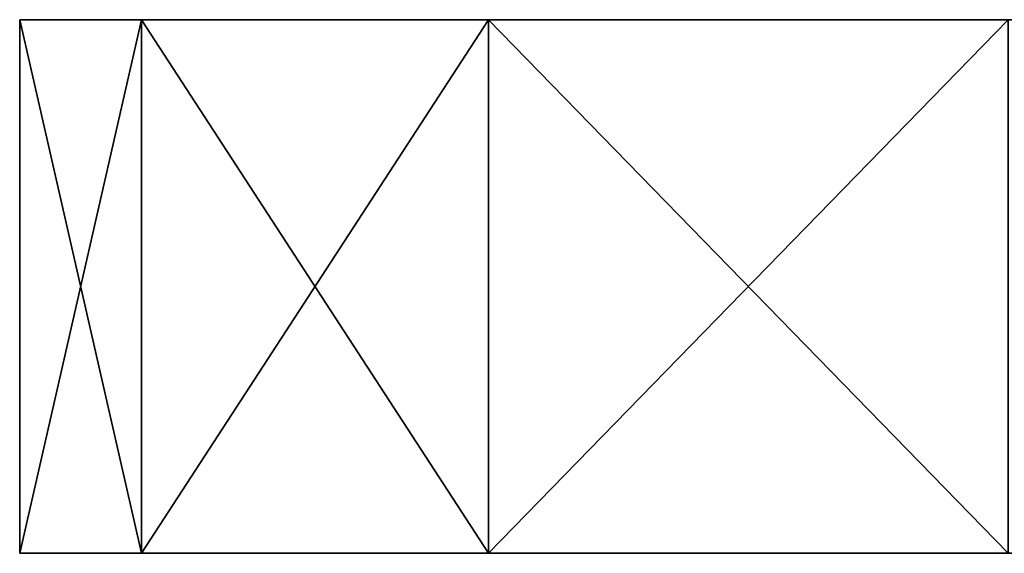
# Model space of a CAD drawing. Extents: x 907 to 1501, y 0 to 291.
# Tile 117 of 221: x 1126.89 to 1128.74, y 158.66 to 159.66. Entities that reach past the tile are written whole.
import ezdxf

# ---------------------------------------------------------------- set-up
doc = ezdxf.new("R2010")
doc.units = 0
doc.header["$LTSCALE"] = 25.4
doc.layers.get('0').update_dxf_attribs({"color": 13, "linetype": 'CONTINUOUS'})

# ---------------------------------------------------------------- blocks, each defined once
blk = doc.blocks.new('GIOTTO-LED-M-8170_STL')
at = {"color": 44}
for p, q in [((225.5646, 62.5607, 131.25), (223.4433, 61.682, 131.25)), ((225.5646, 62.5607, 131.25), (223.4433, 61.682, 131.25)), ((224.4165, 62.3324, 131.25), (223.4433, 61.682, 131.25)), ((223.4433, 61.682, 131.25), (224.4165, 62.3324, 132.25)), ((223.4433, 61.682, 131.25), (224.4165, 62.3324, 132.25)), ((223.4433, 61.682, 132.25), (224.4165, 62.3324, 132.25)), ((223.4433, 61.682, 132.25), (224.4165, 62.3324, 132.25)), ((224.4165, 62.3324, 131.25), (223.4433, 61.682, 131.25)), ((223.4433, 61.682, 131.25), (222.793, 60.7088, 131.25)), ((222.793, 60.7088, 131.25), (223.4433, 61.682, 132.25)), ((222.793, 60.7088, 131.25), (223.4433, 61.682, 132.25)), ((222.793, 60.7088, 132.25), (223.4433, 61.682, 132.25)), ((222.793, 60.7088, 132.25), (223.4433, 61.682, 132.25)), ((223.4433, 61.682, 131.25), (222.793, 60.7088, 131.25)), ((223.4433, 61.682, 131.25), (223.4433, 61.682, 132.25)), ((223.4433, 61.682, 131.25), (223.4433, 61.682, 132.25)), ((295.3884, 23.4561, 132.25), (223.4433, 61.682, 132.25)), ((295.3884, 23.4561, 132.25), (223.4433, 61.682, 132.25)), ((223.4433, 61.682, 131.25), (229.0646, 55.0607, 131.25)), ((223.4433, 61.682, 131.25), (229.0646, 55.0607, 131.25)), ((222.793, 60.7088, 131.25), (222.5646, 59.5607, 131.25)), ((222.5646, 59.5607, 131.25), (222.793, 60.7088, 132.25)), ((222.5646, 59.5607, 131.25), (222.793, 60.7088, 132.25)), ((222.5646, 59.5607, 132.25), (222.793, 60.7088, 132.25)), ((222.5646, 59.5607, 132.25), (222.793, 60.7088, 132.25)), ((222.793, 60.7088, 131.25), (222.5646, 59.5607, 131.25)), ((222.793, 60.7088, 131.25), (222.793, 60.7088, 132.25)), ((222.793, 60.7088, 131.25), (222.793, 60.7088, 132.25)), ((294.6582, 21.5713, 132.25), (222.793, 60.7088, 132.25)), ((294.6582, 21.5713, 132.25), (222.793, 60.7088, 132.25)), ((295.3884, 23.4561, 132.25), (222.793, 60.7088, 132.25)), ((295.3884, 23.4561, 132.25), (222.793, 60.7088, 132.25)), ((229.0646, 55.0607, 131.25), (222.793, 60.7088, 131.25)), ((229.0646, 55.0607, 131.25), (222.793, 60.7088, 131.25)), ((222.5646, 59.5607, 131.25), (222.5646, 59.5607, 132.25)), ((222.5646, 3.5607, 132.25), (222.5646, 59.5607, 132.25)), ((222.5646, 59.5607, 132.25), (222.5646, 3.5607, 131.25)), ((222.5646, 59.5607, 132.25), (222.5646, 3.5607, 131.25)), ((222.5646, 59.5607, 131.25), (222.5646, 59.5607, 132.25)), ((222.5646, 59.5607, 131.25), (222.5646, 3.5607, 131.25)), ((294.5646, 20.5607, 132.25), (222.5646, 59.5607, 132.25)), ((222.5646, 3.5607, 132.25), (222.5646, 59.5607, 132.25)), ((294.5646, 20.5607, 132.25), (222.5646, 59.5607, 132.25)), ((294.6582, 21.5713, 132.25), (222.5646, 59.5607, 132.25)), ((294.6582, 21.5713, 132.25), (222.5646, 59.5607, 132.25)), ((222.5646, 59.5607, 131.25), (222.5646, 3.5607, 131.25)), ((222.5646, 59.5607, 131.25), (229.0646, 55.0607, 131.25)), ((222.5646, 59.5607, 131.25), (229.0646, 55.0607, 131.25)), ((222.5646, 3.5607, 131.25), (229.0646, 55.0607, 131.25)), ((222.5646, 3.5607, 131.25), (229.0646, 55.0607, 131.25)), ((294.5646, 20.5607, 132.25), (222.5646, 3.5607, 132.25)), ((294.5646, 20.5607, 132.25), (222.5646, 3.5607, 132.25)), ((294.6582, 19.5501, 132.25), (222.5646, 3.5607, 132.25)), ((294.6582, 19.5501, 132.25), (222.5646, 3.5607, 132.25)), ((222.793, 2.4127, 132.25), (294.6582, 19.5501, 132.25)), ((222.793, 2.4127, 132.25), (294.6582, 19.5501, 132.25)), ((294.6582, 19.5501, 132.25), (223.4433, 1.4394, 132.25)), ((294.6582, 19.5501, 132.25), (223.4433, 1.4394, 132.25)), ((222.5646, 3.5607, 131.25), (229.0646, 8.0607, 131.25)), ((222.5646, 3.5607, 131.25), (229.0646, 8.0607, 131.25)), ((229.0646, 8.0607, 131.25), (222.793, 2.4127, 131.25)), ((229.0646, 8.0607, 131.25), (222.793, 2.4127, 131.25)), ((223.4433, 1.4394, 131.25), (229.0646, 8.0607, 131.25)), ((223.4433, 1.4394, 131.25), (229.0646, 8.0607, 131.25)), ((222.5646, 3.5607, 131.25), (222.5646, 3.5607, 132.25)), ((222.5646, 3.5607, 131.25), (222.5646, 3.5607, 132.25)), ((222.5646, 3.5607, 131.25), (222.793, 2.4127, 131.25)), ((222.793, 2.4127, 131.25), (222.5646, 3.5607, 132.25)), ((222.793, 2.4127, 131.25), (222.5646, 3.5607, 132.25)), ((222.793, 2.4127, 132.25), (222.5646, 3.5607, 132.25)), ((222.793, 2.4127, 132.25), (222.5646, 3.5607, 132.25)), ((222.5646, 3.5607, 131.25), (222.793, 2.4127, 131.25)), ((222.793, 2.4127, 131.25), (222.793, 2.4127, 132.25)), ((222.793, 2.4127, 131.25), (222.793, 2.4127, 132.25)), ((222.793, 2.4127, 131.25), (223.4433, 1.4394, 131.25)), ((223.4433, 1.4394, 131.25), (222.793, 2.4127, 132.25)), ((223.4433, 1.4394, 131.25), (222.793, 2.4127, 132.25)), ((223.4433, 1.4394, 132.25), (222.793, 2.4127, 132.25)), ((223.4433, 1.4394, 132.25), (222.793, 2.4127, 132.25)), ((222.793, 2.4127, 131.25), (223.4433, 1.4394, 131.25)), ((223.4433, 1.4394, 131.25), (223.4433, 1.4394, 132.25)), ((223.4433, 1.4394, 131.25), (223.4433, 1.4394, 132.25)), ((223.4433, 1.4394, 131.25), (224.4165, 0.7891, 131.25)), ((224.4165, 0.7891, 131.25), (223.4433, 1.4394, 132.25)), ((224.4165, 0.7891, 131.25), (223.4433, 1.4394, 132.25)), ((224.4165, 0.7891, 132.25), (223.4433, 1.4394, 132.25)), ((224.4165, 0.7891, 132.25), (223.4433, 1.4394, 132.25)), ((223.4433, 1.4394, 131.25), (224.4165, 0.7891, 131.25))]:
    blk.add_line(p, q, dxfattribs=at)
mesh = blk.add_polyface(dxfattribs=at)
corners = [(225.5646, 62.5607, 131.25), (223.4433, 61.682, 131.25), (224.4165, 62.3324, 131.25)]
mesh.append_faces([[corners[k] for k in face] for face in [(0, 1, 2)]], dxfattribs={"color": 44})
mesh = blk.add_polyface(dxfattribs=at)
corners = [(229.0646, 55.0607, 131.25), (223.4433, 61.682, 131.25), (225.5646, 62.5607, 131.25)]
mesh.append_faces([[corners[k] for k in face] for face in [(0, 1, 2)]], dxfattribs={"color": 44})
mesh = blk.add_polyface(dxfattribs=at)
corners = [(224.4165, 62.3324, 132.25), (224.4165, 62.3324, 131.25), (223.4433, 61.682, 131.25)]
mesh.append_faces([[corners[k] for k in face] for face in [(0, 1, 2)]], dxfattribs={"color": 44})
mesh = blk.add_polyface(dxfattribs=at)
corners = [(224.4165, 62.3324, 132.25), (223.4433, 61.682, 131.25), (223.4433, 61.682, 132.25)]
mesh.append_faces([[corners[k] for k in face] for face in [(0, 1, 2)]], dxfattribs={"color": 44})
mesh = blk.add_polyface(dxfattribs=at)
corners = [(295.3884, 23.4561, 132.25), (224.4165, 62.3324, 132.25), (223.4433, 61.682, 132.25)]
mesh.append_faces([[corners[k] for k in face] for face in [(0, 1, 2)]], dxfattribs={"color": 44})
mesh = blk.add_polyface(dxfattribs=at)
corners = [(223.4433, 61.682, 131.25), (222.793, 60.7088, 131.25), (223.4433, 61.682, 132.25)]
mesh.append_faces([[corners[k] for k in face] for face in [(0, 1, 2)]], dxfattribs={"color": 44})
mesh = blk.add_polyface(dxfattribs=at)
corners = [(223.4433, 61.682, 132.25), (222.793, 60.7088, 131.25), (222.793, 60.7088, 132.25)]
mesh.append_faces([[corners[k] for k in face] for face in [(0, 1, 2)]], dxfattribs={"color": 44})
mesh = blk.add_polyface(dxfattribs=at)
corners = [(295.3884, 23.4561, 132.25), (223.4433, 61.682, 132.25), (222.793, 60.7088, 132.25)]
mesh.append_faces([[corners[k] for k in face] for face in [(0, 1, 2)]], dxfattribs={"color": 44})
mesh = blk.add_polyface(dxfattribs=at)
corners = [(229.0646, 55.0607, 131.25), (222.793, 60.7088, 131.25), (223.4433, 61.682, 131.25)]
mesh.append_faces([[corners[k] for k in face] for face in [(0, 1, 2)]], dxfattribs={"color": 44})
mesh = blk.add_polyface(dxfattribs=at)
corners = [(222.793, 60.7088, 131.25), (222.5646, 59.5607, 131.25), (222.793, 60.7088, 132.25)]
mesh.append_faces([[corners[k] for k in face] for face in [(0, 1, 2)]], dxfattribs={"color": 44})
mesh = blk.add_polyface(dxfattribs=at)
corners = [(222.793, 60.7088, 132.25), (222.5646, 59.5607, 131.25), (222.5646, 59.5607, 132.25)]
mesh.append_faces([[corners[k] for k in face] for face in [(0, 1, 2)]], dxfattribs={"color": 44})
mesh = blk.add_polyface(dxfattribs=at)
corners = [(294.6582, 21.5713, 132.25), (222.793, 60.7088, 132.25), (222.5646, 59.5607, 132.25)]
mesh.append_faces([[corners[k] for k in face] for face in [(0, 1, 2)]], dxfattribs={"color": 44})
mesh = blk.add_polyface(dxfattribs=at)
corners = [(229.0646, 55.0607, 131.25), (222.5646, 59.5607, 131.25), (222.793, 60.7088, 131.25)]
mesh.append_faces([[corners[k] for k in face] for face in [(0, 1, 2)]], dxfattribs={"color": 44})
mesh = blk.add_polyface(dxfattribs=at)
corners = [(295.3884, 23.4561, 132.25), (222.793, 60.7088, 132.25), (294.6582, 21.5713, 132.25)]
mesh.append_faces([[corners[k] for k in face] for face in [(0, 1, 2)]], dxfattribs={"color": 44})
mesh = blk.add_polyface(dxfattribs=at)
corners = [(222.5646, 59.5607, 132.25), (222.5646, 3.5607, 131.25), (222.5646, 3.5607, 132.25)]
mesh.append_faces([[corners[k] for k in face] for face in [(0, 1, 2)]], dxfattribs={"color": 44})
mesh = blk.add_polyface(dxfattribs=at)
corners = [(222.5646, 59.5607, 131.25), (222.5646, 3.5607, 131.25), (222.5646, 59.5607, 132.25)]
mesh.append_faces([[corners[k] for k in face] for face in [(0, 1, 2)]], dxfattribs={"color": 44})
mesh = blk.add_polyface(dxfattribs=at)
corners = [(294.5646, 20.5607, 132.25), (222.5646, 59.5607, 132.25), (222.5646, 3.5607, 132.25)]
mesh.append_faces([[corners[k] for k in face] for face in [(0, 1, 2)]], dxfattribs={"color": 44})
mesh = blk.add_polyface(dxfattribs=at)
corners = [(294.6582, 21.5713, 132.25), (222.5646, 59.5607, 132.25), (294.5646, 20.5607, 132.25)]
mesh.append_faces([[corners[k] for k in face] for face in [(0, 1, 2)]], dxfattribs={"color": 44})
mesh = blk.add_polyface(dxfattribs=at)
corners = [(229.0646, 55.0607, 131.25), (222.5646, 3.5607, 131.25), (222.5646, 59.5607, 131.25)]
mesh.append_faces([[corners[k] for k in face] for face in [(0, 1, 2)]], dxfattribs={"color": 44})
mesh = blk.add_polyface(dxfattribs=at)
corners = [(229.0646, 8.0607, 131.25), (222.5646, 3.5607, 131.25), (229.0646, 55.0607, 131.25)]
mesh.append_faces([[corners[k] for k in face] for face in [(0, 1, 2)]], dxfattribs={"color": 44})
mesh = blk.add_polyface(dxfattribs=at)
corners = [(294.6582, 19.5501, 132.25), (294.5646, 20.5607, 132.25), (222.5646, 3.5607, 132.25)]
mesh.append_faces([[corners[k] for k in face] for face in [(0, 1, 2)]], dxfattribs={"color": 44})
mesh = blk.add_polyface(dxfattribs=at)
corners = [(294.6582, 19.5501, 132.25), (222.5646, 3.5607, 132.25), (222.793, 2.4127, 132.25)]
mesh.append_faces([[corners[k] for k in face] for face in [(0, 1, 2)]], dxfattribs={"color": 44})
mesh = blk.add_polyface(dxfattribs=at)
corners = [(294.6582, 19.5501, 132.25), (222.793, 2.4127, 132.25), (223.4433, 1.4394, 132.25)]
mesh.append_faces([[corners[k] for k in face] for face in [(0, 1, 2)]], dxfattribs={"color": 44})
mesh = blk.add_polyface(dxfattribs=at)
corners = [(294.6582, 19.5501, 132.25), (223.4433, 1.4394, 132.25), (224.4165, 0.7891, 132.25)]
mesh.append_faces([[corners[k] for k in face] for face in [(0, 1, 2)]], dxfattribs={"color": 44})
mesh = blk.add_polyface(dxfattribs=at)
corners = [(229.0646, 8.0607, 131.25), (222.793, 2.4127, 131.25), (222.5646, 3.5607, 131.25)]
mesh.append_faces([[corners[k] for k in face] for face in [(0, 1, 2)]], dxfattribs={"color": 44})
mesh = blk.add_polyface(dxfattribs=at)
corners = [(229.0646, 8.0607, 131.25), (223.4433, 1.4394, 131.25), (222.793, 2.4127, 131.25)]
mesh.append_faces([[corners[k] for k in face] for face in [(0, 1, 2)]], dxfattribs={"color": 44})
mesh = blk.add_polyface(dxfattribs=at)
corners = [(229.0646, 8.0607, 131.25), (224.4165, 0.7891, 131.25), (223.4433, 1.4394, 131.25)]
mesh.append_faces([[corners[k] for k in face] for face in [(0, 1, 2)]], dxfattribs={"color": 44})
mesh = blk.add_polyface(dxfattribs=at)
corners = [(222.5646, 3.5607, 131.25), (222.793, 2.4127, 131.25), (222.5646, 3.5607, 132.25)]
mesh.append_faces([[corners[k] for k in face] for face in [(0, 1, 2)]], dxfattribs={"color": 44})
mesh = blk.add_polyface(dxfattribs=at)
corners = [(222.5646, 3.5607, 132.25), (222.793, 2.4127, 131.25), (222.793, 2.4127, 132.25)]
mesh.append_faces([[corners[k] for k in face] for face in [(0, 1, 2)]], dxfattribs={"color": 44})
mesh = blk.add_polyface(dxfattribs=at)
corners = [(222.793, 2.4127, 131.25), (223.4433, 1.4394, 131.25), (222.793, 2.4127, 132.25)]
mesh.append_faces([[corners[k] for k in face] for face in [(0, 1, 2)]], dxfattribs={"color": 44})
mesh = blk.add_polyface(dxfattribs=at)
corners = [(222.793, 2.4127, 132.25), (223.4433, 1.4394, 131.25), (223.4433, 1.4394, 132.25)]
mesh.append_faces([[corners[k] for k in face] for face in [(0, 1, 2)]], dxfattribs={"color": 44})
mesh = blk.add_polyface(dxfattribs=at)
corners = [(223.4433, 1.4394, 132.25), (223.4433, 1.4394, 131.25), (224.4165, 0.7891, 131.25)]
mesh.append_faces([[corners[k] for k in face] for face in [(0, 1, 2)]], dxfattribs={"color": 44})
mesh = blk.add_polyface(dxfattribs=at)
corners = [(223.4433, 1.4394, 132.25), (224.4165, 0.7891, 131.25), (224.4165, 0.7891, 132.25)]
mesh.append_faces([[corners[k] for k in face] for face in [(0, 1, 2)]], dxfattribs={"color": 44})

msp = doc.modelspace()

# ---------------------------------------------------------------- block references
at = {"color": 0, "extrusion": (0, -1, -5.55112e-17)}
msp.add_blockref('GIOTTO-LED-M-8170_STL', (904.3271, 1479.1888, -290.9062), dxfattribs=at)

doc.saveas('drawing.dxf')
